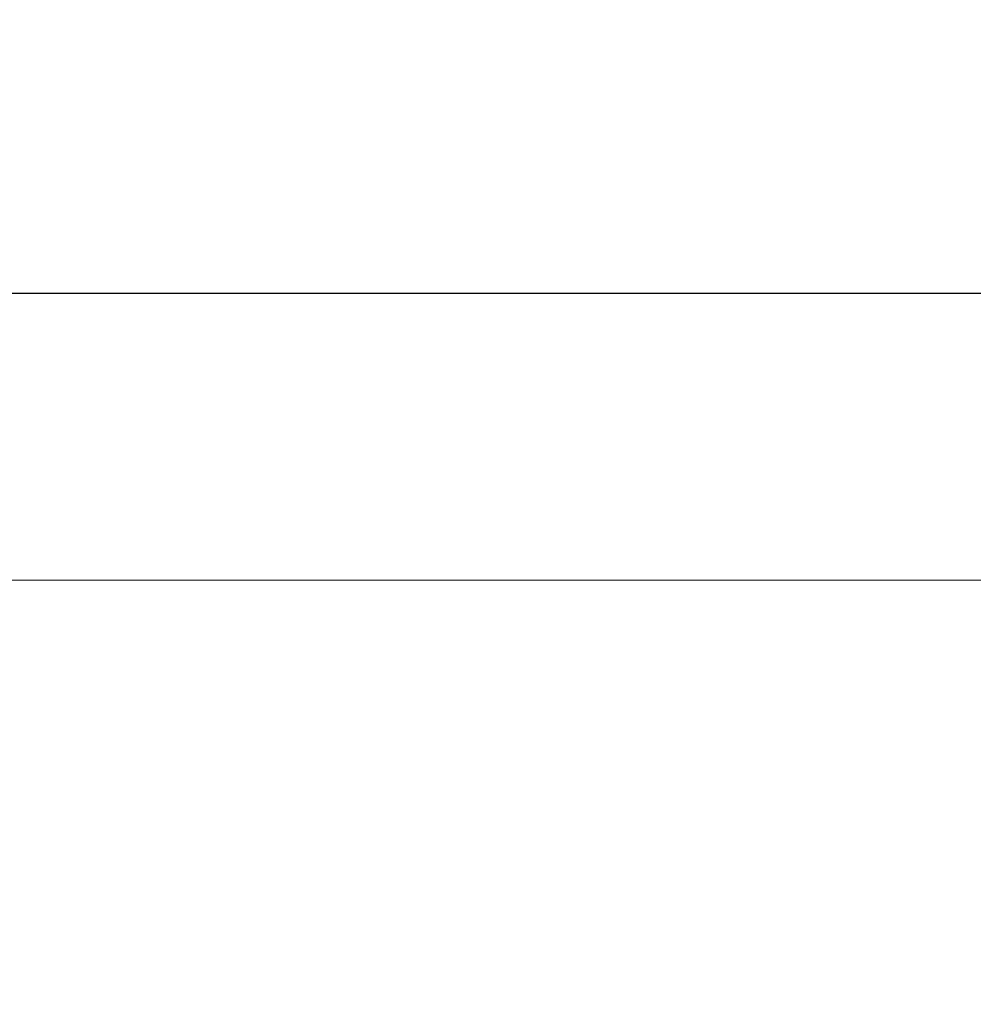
# Model space of a CAD drawing. Header units: millimetres. Extents: x -200 to 200, y -17 to 153.
# Tile 40 of 159: x -110.75 to -101.93, y 134.5 to 143.61. Entities that reach past the tile are written whole.
import ezdxf

# ---------------------------------------------------------------- set-up
doc = ezdxf.new("R2010")
doc.units = ezdxf.units.MM
doc.header["$LTSCALE"] = 12.7
doc.layers.add('Lighting-LED', color=7, linetype='Continuous', lineweight=5, true_color=0x000000)

msp = doc.modelspace()

# ---------------------------------------------------------------- linework, layer by layer
at = {"layer": 'Lighting-LED', "color": 18, "linetype": 'Continuous', "lineweight": 5, "true_color": 0x000000}
for points, invisible_edges in [([(-113.7503, 149.1888, -89.3125), (-113.7503, 141.0811, -89.3124), (-109.2029, 141.0811, -88.3043), (-109.2029, 149.1888, -88.3043)], 5), ([(-113.7503, 149.1888, -289.1721), (-113.7503, 141.0811, -289.1721), (-109.2029, 141.0811, -288.164), (-109.2029, 149.1888, -288.164)], 5), ([(-109.2029, 149.1884, -193.4648), (-109.2029, 141.0806, -193.4648), (-113.7503, 141.0806, -192.4566), (-113.7503, 149.1884, -192.4567)], 5), ([(-109.2029, 149.1884, -393.3244), (-109.2029, 141.0806, -393.3244), (-113.7503, 141.0806, -392.3163), (-113.7503, 149.1884, -392.3163)], 5), ([(-109.2029, 149.1888, -88.3043), (-109.2029, 141.0811, -88.3043), (-104.5849, 141.0811, -87.6963), (-104.5849, 149.1888, -87.6964)], 5), ([(-109.2029, 149.1888, -288.164), (-109.2029, 141.0811, -288.164), (-104.5849, 141.0811, -287.556), (-104.5849, 149.1888, -287.556)], 5), ([(-104.5849, 149.1884, -194.0728), (-104.5849, 141.0806, -194.0727), (-109.2029, 141.0806, -193.4648), (-109.2029, 149.1884, -193.4648)], 5), ([(-104.5849, 149.1884, -393.9324), (-104.5849, 141.0806, -393.9324), (-109.2029, 141.0806, -393.3244), (-109.2029, 149.1884, -393.3244)], 5), ([(-104.5849, 149.1888, -87.6964), (-104.5849, 141.0811, -87.6963), (-99.9316, 141.0811, -87.4932), (-99.9316, 149.1888, -87.4932)], 5), ([(-104.5849, 149.1888, -287.556), (-104.5849, 141.0811, -287.556), (-99.9316, 141.0811, -287.3528), (-99.9316, 149.1888, -287.3529)], 5), ([(-99.9316, 149.1884, -194.2759), (-99.9316, 141.0806, -194.2759), (-104.5849, 141.0806, -194.0727), (-104.5849, 149.1884, -194.0728)], 5), ([(-99.9316, 149.1884, -394.1356), (-99.9316, 141.0806, -394.1355), (-104.5849, 141.0806, -393.9324), (-104.5849, 149.1884, -393.9324)], 5), ([(-109.2029, 141.0811, -88.3043), (-113.7503, 141.0811, -89.3124), (-113.7867, 140.7468, -89.1764), (-109.2274, 140.7468, -88.1656)], 14), ([(-109.2029, 141.0811, -288.164), (-113.7503, 141.0811, -289.1721), (-113.7867, 140.7468, -289.036), (-109.2274, 140.7468, -288.0252)], 14), ([(-113.7503, 141.0806, -192.4566), (-109.2029, 141.0806, -193.4648), (-109.2274, 140.7463, -193.6035), (-113.7867, 140.7463, -192.5927)], 14), ([(-113.7503, 141.0806, -392.3163), (-109.2029, 141.0806, -393.3244), (-109.2274, 140.7463, -393.4632), (-113.7867, 140.7463, -392.4524)], 14), ([(-104.5849, 141.0811, -87.6963), (-109.2029, 141.0811, -88.3043), (-109.2274, 140.7468, -88.1656), (-104.5972, 140.7468, -87.556)], 14), ([(-104.5849, 141.0811, -287.556), (-109.2029, 141.0811, -288.164), (-109.2274, 140.7468, -288.0252), (-104.5972, 140.7468, -287.4157)], 14), ([(-109.2029, 141.0806, -193.4648), (-104.5849, 141.0806, -194.0727), (-104.5972, 140.7463, -194.2131), (-109.2274, 140.7463, -193.6035)], 14), ([(-109.2029, 141.0806, -393.3244), (-104.5849, 141.0806, -393.9324), (-104.5972, 140.7463, -394.0727), (-109.2274, 140.7463, -393.4632)], 14), ([(-99.9316, 141.0811, -87.4932), (-104.5849, 141.0811, -87.6963), (-104.5972, 140.7468, -87.556), (-99.9316, 140.7468, -87.3523)], 14), ([(-99.9316, 141.0811, -287.3528), (-104.5849, 141.0811, -287.556), (-104.5972, 140.7468, -287.4157), (-99.9316, 140.7468, -287.212)], 14), ([(-104.5849, 141.0806, -194.0727), (-99.9316, 141.0806, -194.2759), (-99.9316, 140.7463, -194.4168), (-104.5972, 140.7463, -194.2131)], 14), ([(-104.5849, 141.0806, -393.9324), (-99.9316, 141.0806, -394.1355), (-99.9316, 140.7463, -394.2764), (-104.5972, 140.7463, -394.0727)], 14), ([(-109.2274, 140.7468, -88.1656), (-113.7867, 140.7468, -89.1764), (-113.8302, 140.4252, -89.0141), (-109.2565, 140.4252, -88.0002)], 15), ([(-109.2274, 140.7468, -288.0252), (-113.7867, 140.7468, -289.036), (-113.8302, 140.4252, -288.8738), (-109.2565, 140.4252, -287.8598)], 15), ([(-113.7867, 140.7463, -192.5927), (-109.2274, 140.7463, -193.6035), (-109.2565, 140.4248, -193.7689), (-113.8302, 140.4248, -192.7549)], 15), ([(-113.7867, 140.7463, -392.4524), (-109.2274, 140.7463, -393.4632), (-109.2565, 140.4248, -393.6285), (-113.8302, 140.4248, -392.6146)], 15), ([(-104.5972, 140.7468, -87.556), (-109.2274, 140.7468, -88.1656), (-109.2565, 140.4252, -88.0002), (-104.6119, 140.4252, -87.3887)], 15), ([(-104.5972, 140.7468, -287.4157), (-109.2274, 140.7468, -288.0252), (-109.2565, 140.4252, -287.8598), (-104.6119, 140.4252, -287.2483)], 15), ([(-109.2274, 140.7463, -193.6035), (-104.5972, 140.7463, -194.2131), (-104.6119, 140.4248, -194.3804), (-109.2565, 140.4248, -193.7689)], 15), ([(-109.2274, 140.7463, -393.4632), (-104.5972, 140.7463, -394.0727), (-104.6119, 140.4248, -394.24), (-109.2565, 140.4248, -393.6285)], 15), ([(-99.9316, 140.7468, -87.3523), (-104.5972, 140.7468, -87.556), (-104.6119, 140.4252, -87.3887), (-99.9316, 140.4252, -87.1843)], 15), ([(-99.9316, 140.7468, -287.212), (-104.5972, 140.7468, -287.4157), (-104.6119, 140.4252, -287.2483), (-99.9316, 140.4252, -287.044)], 15), ([(-104.5972, 140.7463, -194.2131), (-99.9316, 140.7463, -194.4168), (-99.9316, 140.4248, -194.5847), (-104.6119, 140.4248, -194.3804)], 15), ([(-104.5972, 140.7463, -394.0727), (-99.9316, 140.7463, -394.2764), (-99.9316, 140.4248, -394.4444), (-104.6119, 140.4248, -394.24)], 15), ([(-109.2565, 140.4252, -88.0002), (-113.8302, 140.4252, -89.0141), (-113.8804, 140.1186, -88.8269), (-109.2902, 140.1186, -87.8092)], 15), ([(-109.2565, 140.4252, -287.8598), (-113.8302, 140.4252, -288.8738), (-113.8804, 140.1186, -288.6865), (-109.2902, 140.1186, -287.6689)], 15), ([(-113.8302, 140.4248, -192.7549), (-109.2565, 140.4248, -193.7689), (-109.2902, 140.1182, -193.9598), (-113.8804, 140.1182, -192.9422)], 15), ([(-113.8302, 140.4248, -392.6146), (-109.2565, 140.4248, -393.6285), (-109.2902, 140.1182, -393.8195), (-113.8804, 140.1182, -392.8019)], 15), ([(-104.6119, 140.4252, -87.3887), (-109.2565, 140.4252, -88.0002), (-109.2902, 140.1186, -87.8092), (-104.6288, 140.1186, -87.1956)], 15), ([(-104.6119, 140.4252, -287.2483), (-109.2565, 140.4252, -287.8598), (-109.2902, 140.1186, -287.6689), (-104.6288, 140.1186, -287.0552)], 15), ([(-109.2565, 140.4248, -193.7689), (-104.6119, 140.4248, -194.3804), (-104.6288, 140.1182, -194.5735), (-109.2902, 140.1182, -193.9598)], 15), ([(-109.2565, 140.4248, -393.6285), (-104.6119, 140.4248, -394.24), (-104.6288, 140.1182, -394.4332), (-109.2902, 140.1182, -393.8195)], 15), ([(-99.9316, 140.4252, -87.1843), (-104.6119, 140.4252, -87.3887), (-104.6288, 140.1186, -87.1956), (-99.9316, 140.1186, -86.9905)], 15), ([(-99.9316, 140.4252, -287.044), (-104.6119, 140.4252, -287.2483), (-104.6288, 140.1186, -287.0552), (-99.9316, 140.1186, -286.8501)], 15), ([(-104.6119, 140.4248, -194.3804), (-99.9316, 140.4248, -194.5847), (-99.9316, 140.1182, -194.7786), (-104.6288, 140.1182, -194.5735)], 15), ([(-104.6119, 140.4248, -394.24), (-99.9316, 140.4248, -394.4444), (-99.9316, 140.1182, -394.6382), (-104.6288, 140.1182, -394.4332)], 15), ([(-109.2902, 140.1186, -87.8092), (-113.8804, 140.1186, -88.8269), (-113.9369, 139.829, -88.6158), (-109.3281, 139.829, -87.5941)], 15), ([(-109.2902, 140.1186, -287.6689), (-113.8804, 140.1186, -288.6865), (-113.9369, 139.829, -288.4755), (-109.3281, 139.829, -287.4537)], 15), ([(-113.8804, 140.1182, -192.9422), (-109.2902, 140.1182, -193.9598), (-109.3281, 139.8286, -194.175), (-113.9369, 139.8286, -193.1532)], 15), ([(-113.8804, 140.1182, -392.8019), (-109.2902, 140.1182, -393.8195), (-109.3281, 139.8286, -394.0346), (-113.9369, 139.8286, -393.0129)], 15), ([(-104.6288, 140.1186, -87.1956), (-109.2902, 140.1186, -87.8092), (-109.3281, 139.829, -87.5941), (-104.6478, 139.829, -86.9779)], 15), ([(-104.6288, 140.1186, -287.0552), (-109.2902, 140.1186, -287.6689), (-109.3281, 139.829, -287.4537), (-104.6478, 139.829, -286.8376)], 15), ([(-109.2902, 140.1182, -193.9598), (-104.6288, 140.1182, -194.5735), (-104.6478, 139.8286, -194.7912), (-109.3281, 139.8286, -194.175)], 15), ([(-109.2902, 140.1182, -393.8195), (-104.6288, 140.1182, -394.4332), (-104.6478, 139.8286, -394.6508), (-109.3281, 139.8286, -394.0346)], 15), ([(-99.9316, 140.1186, -86.9905), (-104.6288, 140.1186, -87.1956), (-104.6478, 139.829, -86.9779), (-99.9316, 139.829, -86.772)], 15), ([(-99.9316, 140.1186, -286.8501), (-104.6288, 140.1186, -287.0552), (-104.6478, 139.829, -286.8376), (-99.9316, 139.829, -286.6316)], 15), ([(-104.6288, 140.1182, -194.5735), (-99.9316, 140.1182, -194.7786), (-99.9316, 139.8286, -194.9971), (-104.6478, 139.8286, -194.7912)], 15), ([(-104.6288, 140.1182, -394.4332), (-99.9316, 140.1182, -394.6382), (-99.9316, 139.8286, -394.8567), (-104.6478, 139.8286, -394.6508)], 15), ([(-109.3281, 139.829, -87.5941), (-113.9369, 139.829, -88.6158), (-113.9995, 139.5584, -88.3825), (-109.3701, 139.5584, -87.3562)], 15), ([(-109.3281, 139.829, -287.4537), (-113.9369, 139.829, -288.4755), (-113.9995, 139.5584, -288.2421), (-109.3701, 139.5584, -287.2158)], 15), ([(-113.9369, 139.8286, -193.1532), (-109.3281, 139.8286, -194.175), (-109.3701, 139.558, -194.4129), (-113.9995, 139.558, -193.3866)], 15), ([(-113.9369, 139.8286, -393.0129), (-109.3281, 139.8286, -394.0346), (-109.3701, 139.558, -394.2726), (-113.9995, 139.558, -393.2463)], 15), ([(-104.6478, 139.829, -86.9779), (-109.3281, 139.829, -87.5941), (-109.3701, 139.5584, -87.3562), (-104.6689, 139.5584, -86.7372)], 15), ([(-104.6478, 139.829, -286.8376), (-109.3281, 139.829, -287.4537), (-109.3701, 139.5584, -287.2158), (-104.6689, 139.5584, -286.5969)], 15), ([(-109.3281, 139.8286, -194.175), (-104.6478, 139.8286, -194.7912), (-104.6689, 139.558, -195.0318), (-109.3701, 139.558, -194.4129)], 15), ([(-109.3281, 139.8286, -394.0346), (-104.6478, 139.8286, -394.6508), (-104.6689, 139.558, -394.8915), (-109.3701, 139.558, -394.2726)], 15), ([(-99.9316, 139.829, -86.772), (-104.6478, 139.829, -86.9779), (-104.6689, 139.5584, -86.7372), (-99.9316, 139.5584, -86.5304)], 15), ([(-99.9316, 139.829, -286.6316), (-104.6478, 139.829, -286.8376), (-104.6689, 139.5584, -286.5969), (-99.9316, 139.5584, -286.39)], 15), ([(-104.6478, 139.8286, -194.7912), (-99.9316, 139.8286, -194.9971), (-99.9316, 139.558, -195.2387), (-104.6689, 139.558, -195.0318)], 15), ([(-104.6478, 139.8286, -394.6508), (-99.9316, 139.8286, -394.8567), (-99.9316, 139.558, -395.0983), (-104.6689, 139.558, -394.8915)], 15), ([(-109.3701, 139.5584, -87.3562), (-113.9995, 139.5584, -88.3825), (-114.0676, 139.3086, -88.1283), (-109.4158, 139.3086, -87.0971)], 15), ([(-109.3701, 139.5584, -287.2158), (-113.9995, 139.5584, -288.2421), (-114.0676, 139.3086, -287.988), (-109.4158, 139.3086, -286.9567)], 15), ([(-113.9995, 139.558, -193.3866), (-109.3701, 139.558, -194.4129), (-109.4158, 139.3082, -194.672), (-114.0676, 139.3082, -193.6407)], 15), ([(-113.9995, 139.558, -393.2463), (-109.3701, 139.558, -394.2726), (-109.4158, 139.3082, -394.5316), (-114.0676, 139.3082, -393.5004)], 15), ([(-104.6689, 139.5584, -86.7372), (-109.3701, 139.5584, -87.3562), (-109.4158, 139.3086, -87.0971), (-104.6918, 139.3086, -86.4751)], 15), ([(-104.6689, 139.5584, -286.5969), (-109.3701, 139.5584, -287.2158), (-109.4158, 139.3086, -286.9567), (-104.6918, 139.3086, -286.3348)], 15), ([(-109.3701, 139.558, -194.4129), (-104.6689, 139.558, -195.0318), (-104.6918, 139.3082, -195.2939), (-109.4158, 139.3082, -194.672)], 15), ([(-109.3701, 139.558, -394.2726), (-104.6689, 139.558, -394.8915), (-104.6918, 139.3082, -395.1536), (-109.4158, 139.3082, -394.5316)], 15), ([(-99.9316, 139.5584, -86.5304), (-104.6689, 139.5584, -86.7372), (-104.6918, 139.3086, -86.4751), (-99.9316, 139.3086, -86.2673)], 15), ([(-99.9316, 139.5584, -286.39), (-104.6689, 139.5584, -286.5969), (-104.6918, 139.3086, -286.3348), (-99.9316, 139.3086, -286.127)], 15), ([(-104.6689, 139.558, -195.0318), (-99.9316, 139.558, -195.2387), (-99.9316, 139.3082, -195.5017), (-104.6918, 139.3082, -195.2939)], 15), ([(-104.6689, 139.558, -394.8915), (-99.9316, 139.558, -395.0983), (-99.9316, 139.3082, -395.3614), (-104.6918, 139.3082, -395.1536)], 15), ([(-109.4158, 139.3086, -87.0971), (-114.0676, 139.3086, -88.1283), (-114.1407, 139.0814, -87.8552), (-109.4649, 139.0814, -86.8186)], 15), ([(-109.4158, 139.3086, -286.9567), (-114.0676, 139.3086, -287.988), (-114.1407, 139.0814, -287.7149), (-109.4649, 139.0814, -286.6783)], 15), ([(-114.0676, 139.3082, -193.6407), (-109.4158, 139.3082, -194.672), (-109.4649, 139.0809, -194.9505), (-114.1407, 139.0809, -193.9138)], 15), ([(-114.0676, 139.3082, -393.5004), (-109.4158, 139.3082, -394.5316), (-109.4649, 139.0809, -394.8101), (-114.1407, 139.0809, -393.7735)], 15), ([(-104.6918, 139.3086, -86.4751), (-109.4158, 139.3086, -87.0971), (-109.4649, 139.0814, -86.8186), (-104.7164, 139.0814, -86.1935)], 15), ([(-104.6918, 139.3086, -286.3348), (-109.4158, 139.3086, -286.9567), (-109.4649, 139.0814, -286.6783), (-104.7164, 139.0814, -286.0531)], 15), ([(-109.4158, 139.3082, -194.672), (-104.6918, 139.3082, -195.2939), (-104.7164, 139.0809, -195.5756), (-109.4649, 139.0809, -194.9505)], 15), ([(-109.4158, 139.3082, -394.5316), (-104.6918, 139.3082, -395.1536), (-104.7164, 139.0809, -395.4353), (-109.4649, 139.0809, -394.8101)], 15), ([(-99.9316, 139.3086, -86.2673), (-104.6918, 139.3086, -86.4751), (-104.7164, 139.0814, -86.1935), (-99.9316, 139.0814, -85.9845)], 15), ([(-99.9316, 139.3086, -286.127), (-104.6918, 139.3086, -286.3348), (-104.7164, 139.0814, -286.0531), (-99.9316, 139.0814, -285.8442)], 15), ([(-104.6918, 139.3082, -195.2939), (-99.9316, 139.3082, -195.5017), (-99.9316, 139.0809, -195.7845), (-104.7164, 139.0809, -195.5756)], 15), ([(-104.6918, 139.3082, -395.1536), (-99.9316, 139.3082, -395.3614), (-99.9316, 139.0809, -395.6442), (-104.7164, 139.0809, -395.4353)], 15), ([(-109.4649, 139.0814, -86.8186), (-114.1407, 139.0814, -87.8552), (-114.2185, 138.8782, -87.5649), (-109.517, 138.8782, -86.5226)], 15), ([(-109.4649, 139.0814, -286.6783), (-114.1407, 139.0814, -287.7149), (-114.2185, 138.8782, -287.4246), (-109.517, 138.8782, -286.3823)], 15), ([(-114.1407, 139.0809, -193.9138), (-109.4649, 139.0809, -194.9505), (-109.517, 138.8777, -195.2464), (-114.2185, 138.8778, -194.2041)], 15), ([(-114.1407, 139.0809, -393.7735), (-109.4649, 139.0809, -394.8101), (-109.517, 138.8777, -395.1061), (-114.2185, 138.8778, -394.0638)], 15), ([(-104.7164, 139.0814, -86.1935), (-109.4649, 139.0814, -86.8186), (-109.517, 138.8782, -86.5226), (-104.7426, 138.8782, -85.8941)], 15), ([(-104.7164, 139.0814, -286.0531), (-109.4649, 139.0814, -286.6783), (-109.517, 138.8782, -286.3823), (-104.7426, 138.8782, -285.7537)], 15), ([(-109.4649, 139.0809, -194.9505), (-104.7164, 139.0809, -195.5756), (-104.7426, 138.8777, -195.875), (-109.517, 138.8777, -195.2464)], 15), ([(-109.4649, 139.0809, -394.8101), (-104.7164, 139.0809, -395.4353), (-104.7426, 138.8777, -395.7346), (-109.517, 138.8777, -395.1061)], 15), ([(-99.9316, 139.0814, -85.9845), (-104.7164, 139.0814, -86.1935), (-104.7426, 138.8782, -85.8941), (-99.9316, 138.8782, -85.684)], 15), ([(-99.9316, 139.0814, -285.8442), (-104.7164, 139.0814, -286.0531), (-104.7426, 138.8782, -285.7537), (-99.9316, 138.8782, -285.5437)], 15), ([(-104.7164, 139.0809, -195.5756), (-99.9316, 139.0809, -195.7845), (-99.9316, 138.8777, -196.085), (-104.7426, 138.8777, -195.875)], 15), ([(-104.7164, 139.0809, -395.4353), (-99.9316, 139.0809, -395.6442), (-99.9316, 138.8777, -395.9447), (-104.7426, 138.8777, -395.7346)], 15), ([(-109.517, 138.8782, -86.5226), (-114.2185, 138.8782, -87.5649), (-114.3004, 138.7005, -87.2595), (-109.572, 138.7005, -86.2112)], 15), ([(-109.517, 138.8782, -286.3823), (-114.2185, 138.8782, -287.4246), (-114.3004, 138.7005, -287.1191), (-109.572, 138.7005, -286.0708)], 15), ([(-114.2185, 138.8778, -194.2041), (-109.517, 138.8777, -195.2464), (-109.572, 138.7, -195.5579), (-114.3004, 138.7, -194.5096)], 15), ([(-114.2185, 138.8778, -394.0638), (-109.517, 138.8777, -395.1061), (-109.572, 138.7, -395.4175), (-114.3004, 138.7, -394.3693)], 15), ([(-104.7426, 138.8782, -85.8941), (-109.517, 138.8782, -86.5226), (-109.572, 138.7005, -86.2112), (-104.7702, 138.7005, -85.579)], 15), ([(-104.7426, 138.8782, -285.7537), (-109.517, 138.8782, -286.3823), (-109.572, 138.7005, -286.0708), (-104.7702, 138.7005, -285.4387)], 15), ([(-109.517, 138.8777, -195.2464), (-104.7426, 138.8777, -195.875), (-104.7702, 138.7, -196.19), (-109.572, 138.7, -195.5579)], 15), ([(-109.517, 138.8777, -395.1061), (-104.7426, 138.8777, -395.7346), (-104.7702, 138.7, -396.0497), (-109.572, 138.7, -395.4175)], 15), ([(-99.9316, 138.8782, -85.684), (-104.7426, 138.8782, -85.8941), (-104.7702, 138.7005, -85.579), (-99.9316, 138.7005, -85.3678)], 15), ([(-99.9316, 138.8782, -285.5437), (-104.7426, 138.8782, -285.7537), (-104.7702, 138.7005, -285.4387), (-99.9316, 138.7005, -285.2274)], 15), ([(-104.7426, 138.8777, -195.875), (-99.9316, 138.8777, -196.085), (-99.9316, 138.7, -196.4013), (-104.7702, 138.7, -196.19)], 15), ([(-104.7426, 138.8777, -395.7346), (-99.9316, 138.8777, -395.9447), (-99.9316, 138.7, -396.2609), (-104.7702, 138.7, -396.0497)], 15), ([(-109.572, 138.7005, -86.2112), (-114.3004, 138.7005, -87.2595), (-114.3857, 138.5494, -86.9409), (-109.6292, 138.5494, -85.8864)], 15), ([(-109.572, 138.7005, -286.0708), (-114.3004, 138.7005, -287.1191), (-114.3857, 138.5494, -286.8005), (-109.6292, 138.5494, -285.746)], 15), ([(-114.3004, 138.7, -194.5096), (-109.572, 138.7, -195.5579), (-109.6292, 138.549, -195.8827), (-114.3857, 138.549, -194.8282)], 15), ([(-114.3004, 138.7, -394.3693), (-109.572, 138.7, -395.4175), (-109.6292, 138.549, -395.7423), (-114.3857, 138.549, -394.6878)], 15), ([(-104.7702, 138.7005, -85.579), (-109.572, 138.7005, -86.2112), (-109.6292, 138.5494, -85.8864), (-104.7989, 138.5494, -85.2505)], 15), ([(-104.7702, 138.7005, -285.4387), (-109.572, 138.7005, -286.0708), (-109.6292, 138.5494, -285.746), (-104.7989, 138.5494, -285.1101)], 15), ([(-109.572, 138.7, -195.5579), (-104.7702, 138.7, -196.19), (-104.7989, 138.549, -196.5186), (-109.6292, 138.549, -195.8827)], 15), ([(-109.572, 138.7, -395.4175), (-104.7702, 138.7, -396.0497), (-104.7989, 138.549, -396.3782), (-109.6292, 138.549, -395.7423)], 15), ([(-99.9316, 138.7005, -85.3678), (-104.7702, 138.7005, -85.579), (-104.7989, 138.5494, -85.2505), (-99.9316, 138.5494, -85.0379)], 15), ([(-99.9316, 138.7005, -285.2274), (-104.7702, 138.7005, -285.4387), (-104.7989, 138.5494, -285.1101), (-99.9316, 138.5494, -284.8976)], 15), ([(-104.7702, 138.7, -196.19), (-99.9316, 138.7, -196.4013), (-99.9316, 138.549, -196.7311), (-104.7989, 138.549, -196.5186)], 15), ([(-104.7702, 138.7, -396.0497), (-99.9316, 138.7, -396.2609), (-99.9316, 138.549, -396.5908), (-104.7989, 138.549, -396.3782)], 15), ([(-109.6292, 138.5494, -85.8864), (-114.3857, 138.5494, -86.9409), (-114.474, 138.426, -86.6113), (-109.6885, 138.426, -85.5504)], 11), ([(-109.6292, 138.5494, -285.746), (-114.3857, 138.5494, -286.8005), (-114.474, 138.426, -286.471), (-109.6885, 138.426, -285.4101)], 11), ([(-114.3857, 138.549, -194.8282), (-109.6292, 138.549, -195.8827), (-109.6885, 138.4256, -196.2186), (-114.474, 138.4256, -195.1577)], 11), ([(-114.3857, 138.549, -394.6878), (-109.6292, 138.549, -395.7423), (-109.6885, 138.4256, -396.0783), (-114.474, 138.4256, -395.0174)], 11), ([(-104.7989, 138.5494, -85.2505), (-109.6292, 138.5494, -85.8864), (-109.6885, 138.426, -85.5504), (-104.8287, 138.426, -84.9106)], 11), ([(-104.7989, 138.5494, -285.1101), (-109.6292, 138.5494, -285.746), (-109.6885, 138.426, -285.4101), (-104.8287, 138.426, -284.7703)], 11), ([(-109.6292, 138.549, -195.8827), (-104.7989, 138.549, -196.5186), (-104.8287, 138.4256, -196.8584), (-109.6885, 138.4256, -196.2186)], 11), ([(-109.6292, 138.549, -395.7423), (-104.7989, 138.549, -396.3782), (-104.8287, 138.4256, -396.7181), (-109.6885, 138.4256, -396.0783)], 11), ([(-99.9316, 138.5494, -85.0379), (-104.7989, 138.5494, -85.2505), (-104.8287, 138.426, -84.9106), (-99.9316, 138.426, -84.6968)], 11), ([(-99.9316, 138.5494, -284.8976), (-104.7989, 138.5494, -285.1101), (-104.8287, 138.426, -284.7703), (-99.9316, 138.426, -284.5565)], 11), ([(-104.7989, 138.549, -196.5186), (-99.9316, 138.549, -196.7311), (-99.9316, 138.4256, -197.0723), (-104.8287, 138.4256, -196.8584)], 11), ([(-104.7989, 138.549, -396.3782), (-99.9316, 138.549, -396.5908), (-99.9316, 138.4256, -396.9319), (-104.8287, 138.4256, -396.7181)], 11), ([(-109.6885, 138.426, -85.5504), (-114.474, 138.426, -86.6113), (-114.6681, 137.9753, -85.887), (-109.8187, 137.9753, -84.8119)], 14), ([(-109.6885, 138.426, -285.4101), (-114.474, 138.426, -286.471), (-114.6681, 137.9753, -285.7467), (-109.8187, 137.9753, -284.6716)], 14), ([(-114.474, 138.4256, -195.1577), (-109.6885, 138.4256, -196.2186), (-109.8187, 137.9748, -196.9571), (-114.6681, 137.9748, -195.882)], 14), ([(-114.474, 138.4256, -395.0174), (-109.6885, 138.4256, -396.0783), (-109.8187, 137.9748, -396.8168), (-114.6681, 137.9748, -395.7417)], 14), ([(-104.8287, 138.426, -84.9106), (-109.6885, 138.426, -85.5504), (-109.8187, 137.9753, -84.8119), (-104.894, 137.9753, -84.1636)], 14), ([(-104.8287, 138.426, -284.7703), (-109.6885, 138.426, -285.4101), (-109.8187, 137.9753, -284.6716), (-104.894, 137.9753, -284.0233)], 14), ([(-109.6885, 138.4256, -196.2186), (-104.8287, 138.4256, -196.8584), (-104.894, 137.9748, -197.6054), (-109.8187, 137.9748, -196.9571)], 14), ([(-109.6885, 138.4256, -396.0783), (-104.8287, 138.4256, -396.7181), (-104.894, 137.9748, -397.4651), (-109.8187, 137.9748, -396.8168)], 14), ([(-99.9316, 138.426, -84.6968), (-104.8287, 138.426, -84.9106), (-104.894, 137.9753, -84.1636), (-99.9316, 137.9753, -83.9469)], 14), ([(-99.9316, 138.426, -284.5565), (-104.8287, 138.426, -284.7703), (-104.894, 137.9753, -284.0233), (-99.9316, 137.9753, -283.8066)], 14), ([(-104.8287, 138.4256, -196.8584), (-99.9316, 138.4256, -197.0723), (-99.9316, 137.9748, -197.8221), (-104.894, 137.9748, -197.6054)], 14), ([(-104.8287, 138.4256, -396.7181), (-99.9316, 138.4256, -396.9319), (-99.9316, 137.9748, -397.6818), (-104.894, 137.9748, -397.4651)], 14), ([(-109.8187, 137.9753, -84.8119), (-114.6681, 137.9753, -85.887), (-114.8515, 137.4618, -85.2028), (-109.9417, 137.4618, -84.1143)], 15), ([(-109.8187, 137.9753, -284.6716), (-114.6681, 137.9753, -285.7467), (-114.8515, 137.4618, -285.0624), (-109.9417, 137.4618, -283.974)], 15), ([(-114.6681, 137.9748, -195.882), (-109.8187, 137.9748, -196.9571), (-109.9417, 137.4614, -197.6547), (-114.8515, 137.4614, -196.5663)], 15), ([(-114.6681, 137.9748, -395.7417), (-109.8187, 137.9748, -396.8168), (-109.9417, 137.4614, -397.5144), (-114.8515, 137.4614, -396.4259)], 15), ([(-104.894, 137.9753, -84.1636), (-109.8187, 137.9753, -84.8119), (-109.9417, 137.4618, -84.1143), (-104.9558, 137.4618, -83.4579)], 15), ([(-104.894, 137.9753, -284.0233), (-109.8187, 137.9753, -284.6716), (-109.9417, 137.4618, -283.974), (-104.9558, 137.4618, -283.3175)], 15), ([(-109.8187, 137.9748, -196.9571), (-104.894, 137.9748, -197.6054), (-104.9558, 137.4614, -198.3112), (-109.9417, 137.4614, -197.6547)], 15), ([(-109.8187, 137.9748, -396.8168), (-104.894, 137.9748, -397.4651), (-104.9558, 137.4614, -398.1708), (-109.9417, 137.4614, -397.5144)], 15), ([(-99.9316, 137.9753, -83.9469), (-104.894, 137.9753, -84.1636), (-104.9558, 137.4618, -83.4579), (-99.9316, 137.4618, -83.2385)], 15), ([(-99.9316, 137.9753, -283.8066), (-104.894, 137.9753, -284.0233), (-104.9558, 137.4618, -283.3175), (-99.9316, 137.4618, -283.0982)], 15), ([(-104.894, 137.9748, -197.6054), (-99.9316, 137.9748, -197.8221), (-99.9316, 137.4614, -198.5305), (-104.9558, 137.4614, -198.3112)], 15), ([(-104.894, 137.9748, -397.4651), (-99.9316, 137.9748, -397.6818), (-99.9316, 137.4614, -398.3902), (-104.9558, 137.4614, -398.1708)], 15), ([(-109.9417, 137.4618, -84.1143), (-114.8515, 137.4618, -85.2028), (-115.0227, 136.8895, -84.5636), (-110.0566, 136.8895, -83.4626)], 15), ([(-109.9417, 137.4618, -283.974), (-114.8515, 137.4618, -285.0624), (-115.0227, 136.8895, -284.4233), (-110.0566, 136.8895, -283.3223)], 15), ([(-114.8515, 137.4614, -196.5663), (-109.9417, 137.4614, -197.6547), (-110.0566, 136.889, -198.3064), (-115.0227, 136.889, -197.2054)], 15), ([(-114.8515, 137.4614, -396.4259), (-109.9417, 137.4614, -397.5144), (-110.0566, 136.889, -398.1661), (-115.0227, 136.889, -397.0651)], 15), ([(-104.9558, 137.4618, -83.4579), (-109.9417, 137.4618, -84.1143), (-110.0566, 136.8895, -83.4626), (-105.0134, 136.8895, -82.7987)], 15), ([(-104.9558, 137.4618, -283.3175), (-109.9417, 137.4618, -283.974), (-110.0566, 136.8895, -283.3223), (-105.0134, 136.8895, -282.6583)], 15), ([(-109.9417, 137.4614, -197.6547), (-104.9558, 137.4614, -198.3112), (-105.0134, 136.889, -198.9703), (-110.0566, 136.889, -198.3064)], 15), ([(-109.9417, 137.4614, -397.5144), (-104.9558, 137.4614, -398.1708), (-105.0134, 136.889, -398.83), (-110.0566, 136.889, -398.1661)], 15), ([(-99.9316, 137.4618, -83.2385), (-104.9558, 137.4618, -83.4579), (-105.0134, 136.8895, -82.7987), (-99.9316, 136.8895, -82.5768)], 15), ([(-99.9316, 137.4618, -283.0982), (-104.9558, 137.4618, -283.3175), (-105.0134, 136.8895, -282.6583), (-99.9316, 136.8895, -282.4365)], 15), ([(-104.9558, 137.4614, -198.3112), (-99.9316, 137.4614, -198.5305), (-99.9316, 136.889, -199.1922), (-105.0134, 136.889, -198.9703)], 15), ([(-104.9558, 137.4614, -398.1708), (-99.9316, 137.4614, -398.3902), (-99.9316, 136.889, -399.0519), (-105.0134, 136.889, -398.83)], 15), ([(-110.0566, 136.8895, -83.4626), (-115.0227, 136.8895, -84.5636), (-115.1806, 136.2624, -83.9742), (-110.1626, 136.2624, -82.8618)], 15), ([(-110.0566, 136.8895, -283.3223), (-115.0227, 136.8895, -284.4233), (-115.1806, 136.2624, -283.8339), (-110.1626, 136.2624, -282.7214)], 15), ([(-115.0227, 136.889, -197.2054), (-110.0566, 136.889, -198.3064), (-110.1626, 136.2619, -198.9073), (-115.1806, 136.2619, -197.7948)], 15), ([(-115.0227, 136.889, -397.0651), (-110.0566, 136.889, -398.1661), (-110.1626, 136.2619, -398.7669), (-115.1806, 136.2619, -397.6545)], 15), ([(-105.0134, 136.8895, -82.7987), (-110.0566, 136.8895, -83.4626), (-110.1626, 136.2624, -82.8618), (-105.0666, 136.2624, -82.1909)], 15), ([(-105.0134, 136.8895, -282.6583), (-110.0566, 136.8895, -283.3223), (-110.1626, 136.2624, -282.7214), (-105.0666, 136.2624, -282.0505)], 15), ([(-110.0566, 136.889, -198.3064), (-105.0134, 136.889, -198.9703), (-105.0666, 136.2619, -199.5782), (-110.1626, 136.2619, -198.9073)], 15), ([(-110.0566, 136.889, -398.1661), (-105.0134, 136.889, -398.83), (-105.0666, 136.2619, -399.4378), (-110.1626, 136.2619, -398.7669)], 15), ([(-99.9316, 136.8895, -82.5768), (-105.0134, 136.8895, -82.7987), (-105.0666, 136.2624, -82.1909), (-99.9316, 136.2624, -81.9667)], 15), ([(-99.9316, 136.8895, -282.4365), (-105.0134, 136.8895, -282.6583), (-105.0666, 136.2624, -282.0505), (-99.9316, 136.2624, -281.8263)], 15), ([(-105.0134, 136.889, -198.9703), (-99.9316, 136.889, -199.1922), (-99.9316, 136.2619, -199.8024), (-105.0666, 136.2619, -199.5782)], 15), ([(-105.0134, 136.889, -398.83), (-99.9316, 136.889, -399.0519), (-99.9316, 136.2619, -399.662), (-105.0666, 136.2619, -399.4378)], 15), ([(-110.1626, 136.2624, -82.8618), (-115.1806, 136.2624, -83.9742), (-115.324, 135.5853, -83.439), (-110.2588, 135.5853, -82.3161)], 15), ([(-110.1626, 136.2624, -282.7214), (-115.1806, 136.2624, -283.8339), (-115.324, 135.5853, -283.2987), (-110.2588, 135.5853, -282.1757)], 15), ([(-115.1806, 136.2619, -197.7948), (-110.1626, 136.2619, -198.9073), (-110.2588, 135.5848, -199.4529), (-115.324, 135.5848, -198.33)], 15), ([(-115.1806, 136.2619, -397.6545), (-110.1626, 136.2619, -398.7669), (-110.2588, 135.5848, -399.3126), (-115.324, 135.5848, -398.1896)], 15), ([(-105.0666, 136.2624, -82.1909), (-110.1626, 136.2624, -82.8618), (-110.2588, 135.5853, -82.3161), (-105.1149, 135.5853, -81.6389)], 15), ([(-105.0666, 136.2624, -282.0505), (-110.1626, 136.2624, -282.7214), (-110.2588, 135.5853, -282.1757), (-105.1149, 135.5853, -281.4985)], 15), ([(-110.1626, 136.2619, -198.9073), (-105.0666, 136.2619, -199.5782), (-105.1149, 135.5848, -200.1301), (-110.2588, 135.5848, -199.4529)], 15), ([(-110.1626, 136.2619, -398.7669), (-105.0666, 136.2619, -399.4378), (-105.1149, 135.5848, -399.9898), (-110.2588, 135.5848, -399.3126)], 15), ([(-99.9316, 136.2624, -81.9667), (-105.0666, 136.2624, -82.1909), (-105.1149, 135.5853, -81.6389), (-99.9316, 135.5853, -81.4126)], 15), ([(-99.9316, 136.2624, -281.8263), (-105.0666, 136.2624, -282.0505), (-105.1149, 135.5853, -281.4985), (-99.9316, 135.5853, -281.2722)], 15), ([(-105.0666, 136.2619, -199.5782), (-99.9316, 136.2619, -199.8024), (-99.9316, 135.5848, -200.3564), (-105.1149, 135.5848, -200.1301)], 15), ([(-105.0666, 136.2619, -399.4378), (-99.9316, 136.2619, -399.662), (-99.9316, 135.5848, -400.2161), (-105.1149, 135.5848, -399.9898)], 15), ([(-110.2588, 135.5853, -82.3161), (-115.324, 135.5853, -83.439), (-115.4519, 134.8631, -82.962), (-110.3445, 134.8631, -81.8297)], 15), ([(-110.2588, 135.5853, -282.1757), (-115.324, 135.5853, -283.2987), (-115.4519, 134.8631, -282.8216), (-110.3445, 134.8631, -281.6893)], 15), ([(-115.324, 135.5848, -198.33), (-110.2588, 135.5848, -199.4529), (-110.3445, 134.8627, -199.9393), (-115.4519, 134.8627, -198.8071)], 15), ([(-115.324, 135.5848, -398.1896), (-110.2588, 135.5848, -399.3126), (-110.3445, 134.8627, -399.799), (-115.4519, 134.8627, -398.6667)], 15), ([(-105.1149, 135.5853, -81.6389), (-110.2588, 135.5853, -82.3161), (-110.3445, 134.8631, -81.8297), (-105.1579, 134.8632, -81.1469)], 15), ([(-105.1149, 135.5853, -281.4985), (-110.2588, 135.5853, -282.1757), (-110.3445, 134.8631, -281.6893), (-105.1579, 134.8632, -281.0065)], 15), ([(-110.2588, 135.5848, -199.4529), (-105.1149, 135.5848, -200.1301), (-105.1579, 134.8627, -200.6222), (-110.3445, 134.8627, -199.9393)], 15), ([(-110.2588, 135.5848, -399.3126), (-105.1149, 135.5848, -399.9898), (-105.1579, 134.8627, -400.4818), (-110.3445, 134.8627, -399.799)], 15), ([(-99.9316, 135.5853, -81.4126), (-105.1149, 135.5853, -81.6389), (-105.1579, 134.8632, -81.1469), (-99.9316, 134.8632, -80.9187)], 15), ([(-99.9316, 135.5853, -281.2722), (-105.1149, 135.5853, -281.4985), (-105.1579, 134.8632, -281.0065), (-99.9316, 134.8632, -280.7783)], 15), ([(-105.1149, 135.5848, -200.1301), (-99.9316, 135.5848, -200.3564), (-99.9316, 134.8627, -200.8504), (-105.1579, 134.8627, -200.6222)], 15), ([(-105.1149, 135.5848, -399.9898), (-99.9316, 135.5848, -400.2161), (-99.9316, 134.8627, -400.71), (-105.1579, 134.8627, -400.4818)], 15), ([(-110.3445, 134.8631, -81.8297), (-115.4519, 134.8631, -82.962), (-115.5632, 134.1013, -82.5465), (-110.4192, 134.1013, -81.4061)], 15), ([(-110.3445, 134.8631, -281.6893), (-115.4519, 134.8631, -282.8216), (-115.5632, 134.1013, -282.4062), (-110.4192, 134.1013, -281.2658)], 15), ([(-115.4519, 134.8627, -198.8071), (-110.3445, 134.8627, -199.9393), (-110.4192, 134.1008, -200.3629), (-115.5632, 134.1008, -199.2225)], 15), ([(-115.4519, 134.8627, -398.6667), (-110.3445, 134.8627, -399.799), (-110.4192, 134.1008, -400.2226), (-115.5632, 134.1008, -399.0822)], 15), ([(-105.1579, 134.8632, -81.1469), (-110.3445, 134.8631, -81.8297), (-110.4192, 134.1013, -81.4061), (-105.1954, 134.1013, -80.7184)], 15), ([(-105.1579, 134.8632, -281.0065), (-110.3445, 134.8631, -281.6893), (-110.4192, 134.1013, -281.2658), (-105.1954, 134.1013, -280.578)], 15), ([(-110.3445, 134.8627, -199.9393), (-105.1579, 134.8627, -200.6222), (-105.1954, 134.1008, -201.0506), (-110.4192, 134.1008, -200.3629)], 15), ([(-110.3445, 134.8627, -399.799), (-105.1579, 134.8627, -400.4818), (-105.1954, 134.1008, -400.9103), (-110.4192, 134.1008, -400.2226)], 15), ([(-99.9316, 134.8632, -80.9187), (-105.1579, 134.8632, -81.1469), (-105.1954, 134.1013, -80.7184), (-99.9316, 134.1013, -80.4886)], 15), ([(-99.9316, 134.8632, -280.7783), (-105.1579, 134.8632, -281.0065), (-105.1954, 134.1013, -280.578), (-99.9316, 134.1013, -280.3482)], 15), ([(-105.1579, 134.8627, -200.6222), (-99.9316, 134.8627, -200.8504), (-99.9316, 134.1008, -201.2805), (-105.1954, 134.1008, -201.0506)], 15), ([(-105.1579, 134.8627, -400.4818), (-99.9316, 134.8627, -400.71), (-99.9316, 134.1008, -401.1401), (-105.1954, 134.1008, -400.9103)], 15)]:
    msp.add_3dface(points, dxfattribs=dict(at, invisible_edges=invisible_edges))

doc.saveas('drawing.dxf')
